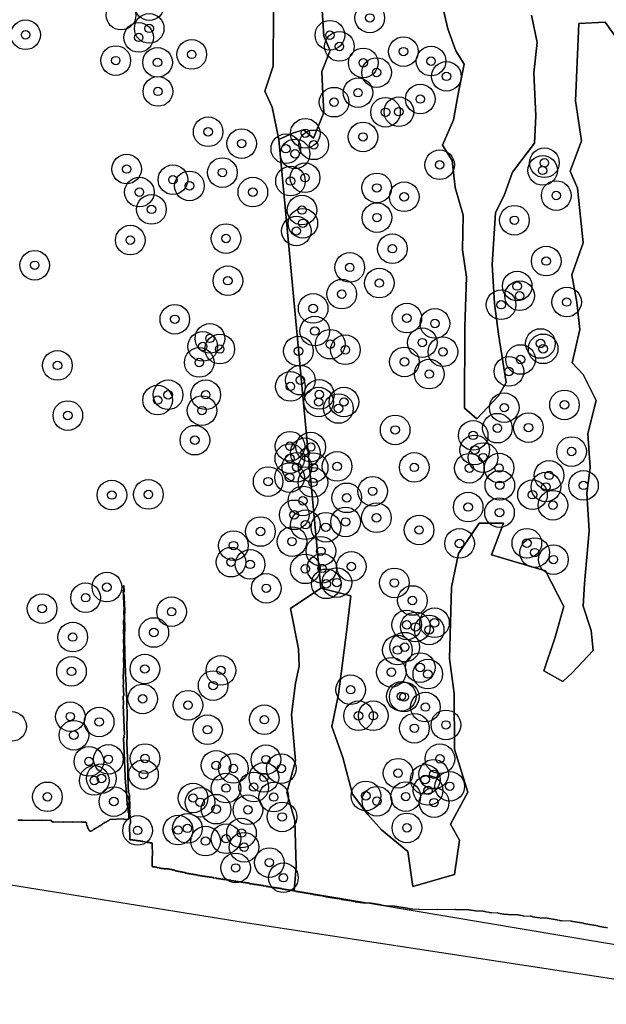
# Model space of a CAD drawing. Header units: inches. Extents: x 128668 to 131679, y 413272 to 413787.
# Tile 34 of 116: x 129606 to 129675, y 413347 to 413464. Entities that reach past the tile are written whole.
import ezdxf

# ---------------------------------------------------------------- set-up
doc = ezdxf.new("R2010")
doc.units = ezdxf.units.IN
doc.header["$MEASUREMENT"] = 0
doc.header["$PDMODE"] = 33
doc.header["$PDSIZE"] = -3
for name, color, linetype in [('Niet gedetecteerde gebieden (D-gebied) (ca. 44.659 m2)', 1, 'Continuous'), ('Onderzoeksgebied Capelsche UW (ca. 743.790 m2)', 5, 'Continuous'), ('Significante objecten binnen onderzoeksgebied', 3, 'Continuous'), ('Veiligheidsmarge objecten d.d. 230531', 6, 'Continuous'), ('Verstoorde gebieden (C-gebied) (ca. 90.096 m2)', 40, 'Continuous'), ('Vrijgegeven gebieden (A+B gebied) (ca. 609.035 m2)', 3, 'Continuous')]:
    doc.layers.add(name, color=color, linetype=linetype)

msp = doc.modelspace()

# ---------------------------------------------------------------- linework, layer by layer
at = {"layer": 'Niet gedetecteerde gebieden (D-gebied) (ca. 44.659 m2)'}
for points in [[(130159.46, 413292.02), (130115.75, 413295.56), (130065.81, 413300.19), (129880.6, 413320.69), (129784.03, 413333.92), (129632.56, 413357.07), (129323.52, 413406.68)], [(129605.42, 413369.22), (129605.97, 413369.24), (129606.02, 413369.2), (129607.12, 413369.24), (129607.17, 413369.19), (129608.22, 413369.23), (129608.27, 413369.19), (129609.32, 413369.23), (129609.38, 413369.18), (129609.43, 413369.18), (129609.43, 413369.08), (129609.48, 413369.03), (129609.63, 413369.04), (129609.68, 413368.99), (129610.78, 413369.04), (129610.83, 413368.99), (129611.88, 413369.03), (129611.94, 413368.98), (129612.98, 413369.02), (129613.04, 413368.98), (129613.49, 413368.99), (129613.49, 413368.94), (129613.54, 413368.9), (129613.55, 413368.7), (129613.6, 413368.65), (129613.6, 413368.55), (129613.66, 413368.5), (129613.66, 413368.4), (129613.71, 413368.35), (129613.72, 413368.25), (129613.77, 413368.2), (129613.77, 413368.15), (129613.82, 413368.11), (129613.82, 413368.06), (129613.88, 413368.01), (129613.93, 413367.91), (129614.08, 413367.92), (129614.13, 413367.97), (129614.18, 413367.97), (129614.23, 413368.02), (129614.27, 413368.02), (129614.37, 413368.13), (129614.42, 413368.13), (129614.47, 413368.18), (129614.52, 413368.18), (129614.57, 413368.24), (129614.62, 413368.24), (129614.66, 413368.29), (129614.71, 413368.29), (129614.76, 413368.34), (129614.81, 413368.35), (129614.86, 413368.4), (129614.91, 413368.4), (129614.96, 413368.45), (129615.01, 413368.5), (129615.06, 413368.51), (129615.1, 413368.56), (129615.15, 413368.56), (129615.2, 413368.61), (129615.25, 413368.61), (129615.3, 413368.66), (129615.35, 413368.72), (129615.4, 413368.72), (129615.45, 413368.77), (129615.5, 413368.77), (129615.54, 413368.82), (129615.59, 413368.88), (129615.64, 413368.88), (129615.69, 413368.93), (129615.74, 413368.93), (129615.79, 413368.98), (129615.84, 413368.99), (129615.89, 413369.04), (129615.94, 413369.04), (129615.98, 413369.09), (129616.03, 413369.09), (129616.08, 413369.15), (129616.13, 413369.15), (129616.18, 413369.2), (129616.23, 413369.25), (129616.28, 413369.25), (129616.33, 413369.31), (129617.92, 413369.37), (129617.98, 413369.32), (129618.48, 413369.34), (129618.52, 413369.39), (129618.52, 413369.44), (129618.57, 413369.5), (129618.55, 413370.09), (129618.49, 413370.14), (129618.47, 413370.84), (129618.41, 413370.89), (129618.41, 413370.94), (129618.36, 413370.99), (129618.29, 413372.64), (129618.24, 413372.68), (129618.21, 413373.48), (129618.16, 413373.53), (129617.94, 413378.93), (129617.99, 413378.98), (129617.98, 413379.28), (129618.03, 413379.33), (129617.89, 413382.78), (129617.94, 413382.83), (129617.9, 413383.88), (129617.95, 413383.93), (129617.9, 413385.18), (129617.94, 413385.23), (129617.9, 413386.43), (129617.94, 413386.48), (129617.91, 413387.23), (129617.96, 413387.28), (129617.92, 413388.38), (129617.97, 413388.44), (129617.92, 413389.48), (129617.97, 413389.54), (129617.93, 413390.59), (129617.98, 413390.64), (129617.93, 413391.74), (129617.98, 413391.79), (129617.94, 413392.84), (129617.99, 413392.89), (129617.95, 413393.99), (129617.99, 413394.04), (129617.9, 413396.39), (129617.95, 413396.44), (129617.93, 413396.89), (129617.98, 413396.94), (129617.99, 413396.19), (129617.94, 413396.14), (129617.95, 413395.84), (129618, 413395.79), (129618.01, 413395.14), (129618.06, 413395.1), (129618.09, 413393.65), (129618.04, 413393.6), (129618.08, 413391.5), (129618.03, 413391.44), (129618.08, 413388.25), (129618.14, 413388.2), (129618.17, 413386.15), (129618.22, 413386.1), (129618.27, 413383.85), (129618.32, 413383.8), (129618.37, 413380.95), (129618.32, 413380.9), (129618.36, 413378.8), (129618.31, 413378.75), (129618.34, 413377.05), (129618.39, 413377), (129618.46, 413372.9), (129618.52, 413372.85), (129618.52, 413372.5), (129618.57, 413372.45), (129618.58, 413372.3), (129618.63, 413372.25), (129618.66, 413370.6), (129618.61, 413370.55), (129618.61, 413370.5), (129618.66, 413370.45), (129618.67, 413369.85), (129618.72, 413369.81), (129618.74, 413368.81), (129618.69, 413368.75), (129618.69, 413368.6), (129618.64, 413368.55), (129618.67, 413367.05), (129618.62, 413367), (129618.72, 413366.91), (129619.02, 413366.91), (129619.07, 413366.86), (129619.32, 413366.87), (129619.38, 413366.82), (129619.58, 413366.82), (129619.63, 413366.77), (129619.88, 413366.78), (129619.93, 413366.73), (129620.18, 413366.73), (129620.23, 413366.68), (129620.43, 413366.69), (129620.48, 413366.64), (129620.73, 413366.64), (129620.78, 413366.59), (129620.98, 413366.6), (129621.03, 413366.55), (129621.28, 413366.55), (129621.33, 413366.5), (129621.36, 413365), (129621.31, 413364.95), (129621.33, 413363.75), (129621.38, 413363.7), (129621.68, 413363.71), (129621.73, 413363.66), (129621.88, 413363.66), (129621.93, 413363.61), (129622.13, 413363.62), (129622.19, 413363.57), (129622.34, 413363.57), (129622.39, 413363.52), (129622.64, 413363.53), (129622.69, 413363.48), (129623.24, 413363.49), (129623.29, 413363.44), (129623.44, 413363.44), (129623.49, 413363.39), (129623.64, 413363.39), (129623.69, 413363.35), (129623.84, 413363.35), (129623.89, 413363.3), (129623.99, 413363.3), (129624.04, 413363.25), (129624.19, 413363.25), (129624.24, 413363.21), (129624.39, 413363.21), (129624.44, 413363.16), (129624.59, 413363.16), (129624.64, 413363.11), (129624.79, 413363.12), (129624.84, 413363.07), (129624.99, 413363.07), (129625.05, 413363.02), (129625.2, 413363.02), (129625.25, 413362.97), (129625.4, 413362.98), (129625.45, 413362.93), (129625.65, 413362.93), (129625.7, 413362.88), (129625.9, 413362.89), (129625.95, 413362.84), (129626.15, 413362.84), (129626.2, 413362.79), (129626.4, 413362.79), (129626.45, 413362.75), (129626.65, 413362.75), (129626.7, 413362.7), (129626.95, 413362.7), (129627, 413362.66), (129627.2, 413362.66), (129627.25, 413362.61), (129627.5, 413362.61), (129627.55, 413362.57), (129627.75, 413362.57), (129627.8, 413362.52), (129628, 413362.52), (129628.06, 413362.47), (129628.31, 413362.48), (129628.36, 413362.43), (129628.56, 413362.43), (129628.61, 413362.38), (129628.86, 413362.39), (129628.91, 413362.34), (129629.16, 413362.34), (129629.21, 413362.3), (129629.41, 413362.3), (129629.46, 413362.25), (129629.71, 413362.25), (129629.76, 413362.21), (129630.01, 413362.21), (129630.06, 413362.16), (129630.31, 413362.17), (129630.36, 413362.12), (129630.61, 413362.12), (129630.66, 413362.07), (129630.91, 413362.08), (129630.96, 413362.03), (129631.21, 413362.03), (129631.26, 413361.98), (129631.46, 413361.99), (129631.52, 413361.94), (129631.77, 413361.94), (129631.82, 413361.89), (129632.02, 413361.9), (129632.07, 413361.85), (129632.32, 413361.85), (129632.37, 413361.8), (129632.57, 413361.81), (129632.62, 413361.76), (129632.82, 413361.76), (129632.87, 413361.71), (129633.12, 413361.72), (129633.17, 413361.67), (129633.37, 413361.67), (129633.42, 413361.62), (129633.67, 413361.63), (129633.72, 413361.58), (129633.92, 413361.58), (129633.97, 413361.53), (129634.17, 413361.54), (129634.22, 413361.49), (129634.47, 413361.49), (129634.52, 413361.44), (129634.73, 413361.45), (129634.78, 413361.4), (129635.03, 413361.4), (129635.08, 413361.35), (129635.28, 413361.36), (129635.33, 413361.31), (129635.53, 413361.31), (129635.58, 413361.26), (129635.83, 413361.27), (129635.88, 413361.22), (129636.08, 413361.22), (129636.13, 413361.17), (129636.38, 413361.18), (129636.43, 413361.13), (129636.63, 413361.13), (129636.68, 413361.08), (129636.93, 413361.09), (129636.98, 413361.04), (129637.18, 413361.04), (129637.23, 413360.99), (129637.43, 413361), (129637.48, 413360.95), (129637.73, 413360.95), (129637.79, 413360.9), (129637.99, 413360.91), (129638.04, 413360.86), (129638.24, 413360.86), (129638.29, 413360.81), (129638.49, 413360.81), (129638.54, 413360.77), (129638.74, 413360.77), (129638.79, 413360.72), (129638.99, 413360.72), (129639.04, 413360.67), (129639.24, 413360.68), (129639.29, 413360.63), (129639.49, 413360.63), (129639.54, 413360.58), (129639.74, 413360.59), (129639.79, 413360.54), (129639.99, 413360.54), (129640.04, 413360.49), (129640.24, 413360.5), (129640.29, 413360.45), (129640.49, 413360.45), (129640.54, 413360.4), (129640.79, 413360.41), (129640.85, 413360.36), (129641.05, 413360.36), (129641.1, 413360.31), (129641.35, 413360.32), (129641.4, 413360.27), (129641.55, 413360.27), (129641.6, 413360.22), (129641.8, 413360.23), (129641.85, 413360.18), (129642.05, 413360.18), (129642.1, 413360.13), (129642.3, 413360.13), (129642.35, 413360.09), (129642.55, 413360.09), (129642.6, 413360.04), (129642.85, 413360.04), (129642.9, 413360), (129643.1, 413360), (129643.15, 413359.95), (129643.4, 413359.95), (129643.45, 413359.91), (129643.65, 413359.91), (129643.7, 413359.86), (129643.9, 413359.86), (129643.96, 413359.81), (129644.21, 413359.82), (129644.26, 413359.77), (129644.46, 413359.77), (129644.51, 413359.72), (129644.76, 413359.73), (129644.81, 413359.68), (129645.01, 413359.68), (129645.06, 413359.63), (129645.26, 413359.64), (129645.31, 413359.59), (129645.56, 413359.59), (129645.61, 413359.54), (129645.86, 413359.55), (129645.91, 413359.5), (129646.16, 413359.5), (129646.21, 413359.46), (129647.16, 413359.47), (129647.21, 413359.42), (129647.41, 413359.43), (129647.46, 413359.38), (129647.61, 413359.38), (129647.66, 413359.33), (129647.86, 413359.34), (129647.92, 413359.29), (129648.12, 413359.29), (129648.17, 413359.24), (129648.37, 413359.24), (129648.42, 413359.2), (129648.62, 413359.2), (129648.67, 413359.15), (129648.92, 413359.15), (129648.97, 413359.11), (129649.92, 413359.12), (129649.97, 413359.07), (129650.17, 413359.08), (129650.22, 413359.03), (129650.42, 413359.03), (129650.47, 413358.98), (129650.67, 413358.99), (129650.72, 413358.94), (129650.92, 413358.94), (129650.97, 413358.89), (129651.17, 413358.9), (129651.22, 413358.85), (129651.47, 413358.85), (129651.52, 413358.8), (129651.72, 413358.81), (129651.78, 413358.76), (129652.08, 413358.76), (129652.13, 413358.71), (129652.83, 413358.73), (129652.88, 413358.68), (129654.98, 413358.72), (129655.03, 413358.67), (129657.13, 413358.7), (129657.18, 413358.66), (129658.68, 413358.68), (129658.73, 413358.63), (129658.93, 413358.64), (129658.98, 413358.59), (129659.23, 413358.59), (129659.28, 413358.54), (129659.48, 413358.55), (129659.53, 413358.5), (129660.38, 413358.51), (129660.43, 413358.46), (129660.58, 413358.47), (129660.63, 413358.42), (129660.83, 413358.42), (129660.88, 413358.37), (129661.08, 413358.38), (129661.13, 413358.33), (129661.38, 413358.33), (129661.44, 413358.28), (129662.14, 413358.3), (129662.19, 413358.25), (129662.34, 413358.25), (129662.39, 413358.2), (129662.59, 413358.2), (129662.64, 413358.15), (129662.84, 413358.16), (129662.89, 413358.11), (129663.34, 413358.12), (129663.39, 413358.07), (129664.44, 413358.09), (129664.49, 413358.04), (129664.69, 413358.04), (129664.74, 413357.99), (129664.94, 413358), (129664.99, 413357.95), (129665.19, 413357.95), (129665.24, 413357.9), (129665.99, 413357.92), (129666.04, 413357.87), (129666.24, 413357.87), (129666.29, 413357.82), (129666.49, 413357.82), (129666.54, 413357.78), (129666.79, 413357.78), (129666.85, 413357.73), (129667.1, 413357.74), (129667.15, 413357.69), (129667.95, 413357.7), (129668, 413357.65), (129668.15, 413357.66), (129668.2, 413357.61), (129668.4, 413357.61), (129668.45, 413357.56), (129668.6, 413357.56), (129668.65, 413357.51), (129668.85, 413357.52), (129668.9, 413357.47), (129669.15, 413357.47), (129669.2, 413357.42), (129669.4, 413357.43), (129669.45, 413357.38), (129669.7, 413357.38), (129669.75, 413357.33), (129670.75, 413357.35), (129670.8, 413357.3), (129671, 413357.31), (129671.05, 413357.26), (129671.25, 413357.26), (129671.31, 413357.21), (129671.51, 413357.22), (129671.56, 413357.17), (129671.76, 413357.17), (129671.81, 413357.12), (129672.01, 413357.13), (129672.06, 413357.08), (129672.26, 413357.08), (129672.31, 413357.03), (129672.51, 413357.03), (129672.56, 413356.99), (129672.76, 413356.99), (129672.81, 413356.94), (129672.96, 413356.94), (129673.01, 413356.89), (129673.21, 413356.9), (129673.26, 413356.85), (129673.46, 413356.85), (129673.51, 413356.8), (129673.71, 413356.81), (129673.76, 413356.76), (129673.96, 413356.76), (129674.02, 413356.71), (129674.16, 413356.71), (129674.22, 413356.67), (129674.42, 413356.67), (129674.47, 413356.62), (129674.62, 413356.62), (129674.67, 413356.57), (129674.87, 413356.58), (129674.92, 413356.53), (129675.12, 413356.53)]]:
    msp.add_lwpolyline(points, dxfattribs=at)
at = {"layer": 'Onderzoeksgebied Capelsche UW (ca. 743.790 m2)'}
msp.add_lwpolyline([(130203.79, 413288.44), (130115.75, 413295.56), (130065.81, 413300.19), (129880.6, 413320.69), (129784.03, 413333.92), (129632.56, 413357.07), (129323.52, 413406.68)], dxfattribs=at)
at = {"layer": 'Significante objecten binnen onderzoeksgebied'}
for p in [(129647.03, 413463.99), (129620.96, 413462.75), (129606.36, 413462), (129619.72, 413461.69), (129642.32, 413461.95), (129643.44, 413460.62), (129617.01, 413458.95), (129625.99, 413459.68), (129651.01, 413460.01), (129621.95, 413458.74), (129646.26, 413458.68), (129654.27, 413458.89), (129647.84, 413457.54), (129656.09, 413457.09), (129622, 413455.31), (129645.64, 413455.16), (129653, 413454.41), (129642.81, 413454.04), (129648.89, 413452.85), (129650.47, 413452.91), (129627.93, 413450.54), (129639.41, 413450.36), (129646.23, 413449.93), (129631.89, 413449.14), (129637.11, 413448.54), (129640.41, 413449), (129638.2, 413447.93), (129618.3, 413446.14), (129655.29, 413446.64), (129667.67, 413446.88), (129629.61, 413445.72), (129639.38, 413445.11), (129667.46, 413445.98), (129623.77, 413444.88), (129625.72, 413444.15), (129637.66, 413444.72), (129647.86, 413443.91), (129619.8, 413443.41), (129633.21, 413443.41), (129651.1, 413442.86), (129669.07, 413443.01), (129621.23, 413441.37), (129639.02, 413441.29), (129647.88, 413440.4), (129639.12, 413439.73), (129664.12, 413440.09), (129638.35, 413438.82), (129618.73, 413437.74), (129630.04, 413437.93), (129649.7, 413436.73), (129607.43, 413434.77), (129644.66, 413434.52), (129667.88, 413435.27), (129630.26, 413432.95), (129648.16, 413432.67), (129664.45, 413432.32), (129643.72, 413431.36), (129664.74, 413431.17), (129662.55, 413430.11), (129670.3, 413430.43), (129640.34, 413429.67), (129623.99, 413428.39), (129651.41, 413428.53), (129654.73, 413427.9), (129640.53, 413427), (129627.29, 413425.18), (129628.14, 413426.13), (129642.36, 413425.45), (129653.24, 413425.63), (129667.2, 413425.53), (129629.3, 413424.87), (129638.6, 413424.63), (129644.15, 413424.79), (129655.68, 413424.55), (129667.52, 413424.9), (129610.12, 413422.94), (129626.88, 413423.29), (129651.13, 413423.36), (129664.85, 413423.64), (129654.06, 413421.92), (129663.48, 413422.23), (129638.83, 413421.2), (129623.2, 413419.47), (129627.64, 413419.48), (129637.65, 413420.46), (129641.06, 413419.51), (129621.96, 413418.85), (129640.99, 413418.62), (129643.98, 413418.62), (129670.04, 413418.28), (129627.2, 413417.6), (129643.33, 413417.85), (129662.92, 413417.95), (129611.35, 413417.02), (129650.03, 413415.32), (129662.11, 413415.53), (129665.78, 413415.59), (129626.36, 413414.11), (129659.25, 413414.68), (129637.6, 413413.4), (129639.4, 413412.63), (129640.05, 413413.3), (129659.44, 413412.96), (129670.88, 413412.77), (129637.58, 413411.94), (129660.42, 413412.05), (129638.41, 413410.91), (129640.34, 413410.87), (129643.17, 413411.01), (129652.29, 413410.9), (129658.8, 413410.79), (129662.31, 413410.82), (129635.02, 413409.22), (129637.55, 413409.69), (129640.31, 413409.12), (129668.22, 413409.95), (129647.37, 413408.07), (129662.4, 413408.78), (129667.84, 413408.58), (129672.29, 413408.77), (129616.55, 413407.63), (129620.87, 413407.7), (129639.13, 413406.94), (129644.31, 413407.3), (129666.26, 413407.67), (129658.66, 413406.21), (129662.36, 413405.55), (129668.68, 413406.43), (129638.1, 413405.29), (129644.17, 413404.45), (129647.82, 413404.94), (129634.11, 413403.32), (129639.43, 413404.12), (129641.84, 413403.82), (129652.85, 413403.5), (129637.84, 413402.13), (129665.59, 413401.94), (129630.92, 413401.66), (129641.25, 413400.99), (129657.64, 413401.91), (129666.52, 413400.83), (129630.63, 413399.7), (129668.73, 413400), (129632.89, 413399.44), (129639.41, 413398.91), (129641.38, 413398.97), (129644.85, 413399.19), (129643.14, 413397.28), (129615.96, 413396.75), (129634.8, 413396.61), (129641.89, 413397.14), (129649.94, 413397.25), (129613.45, 413395.5), (129652.07, 413395.17), (129608.31, 413394.21), (129623.61, 413393.85), (129651.4, 413392.29), (129652.43, 413392.05), (129654.05, 413391.69), (129654.68, 413392.54), (129611.93, 413390.85), (129621.51, 413391.39), (129650.3, 413389.32), (129651.16, 413389.66), (129611.78, 413386.8), (129620.45, 413387.08), (129629.44, 413386.91), (129652.99, 413387.25), (129649.58, 413386.7), (129653.89, 413386.48), (129628.52, 413385.12), (129644.77, 413384.63), (129620.19, 413383.55), (129650.76, 413383.85), (129651.1, 413383.78), (129625.55, 413382.8), (129653.6, 413382.58), (129611.64, 413381.45), (129634.57, 413381.09), (129645.7, 413381.55), (129647.44, 413381.56), (129615.05, 413380.82), (129627.86, 413379.91), (129652.3, 413380.08), (129656.03, 413380.47), (129612.06, 413379.26), (129616.14, 413376.41), (129620.47, 413376.5), (129634.76, 413376.37), (129655.32, 413376.47), (129613.84, 413376.16), (129628.87, 413375.69), (129630.91, 413375.33), (129636.57, 413375.31), (129615.32, 413374.14), (129620.29, 413374.6), (129634.52, 413374.27), (129650.37, 413374.77), (129653.58, 413374.03), (129654.58, 413374.64), (129614.47, 413373.91), (129630.04, 413373.01), (129633.32, 413373.13), (129656.48, 413373.22), (129608.93, 413371.98), (129626.15, 413371.84), (129635.68, 413371.95), (129646.57, 413372.09), (129651.28, 413372), (129653.92, 413372.74), (129616.79, 413371.42), (129626.98, 413371.33), (129628.87, 413370.52), (129647.88, 413371.46), (129654.63, 413371.3), (129632.63, 413370.45), (129636.67, 413369.6), (129625.48, 413368.25), (129651.42, 413368.31), (129619.59, 413368.01), (129624.37, 413368.05), (129630.04, 413367.03), (129631.87, 413367.7), (129627.62, 413366.75), (129632.17, 413366.03), (129631.18, 413363.58), (129635.16, 413364.21), (129636.82, 413362.42)]:
    msp.add_point(p, dxfattribs=at)
at = {"layer": 'Veiligheidsmarge objecten d.d. 230531', "color": 6, "linetype": 'Continuous', "lineweight": 25}
for centre in [(129620.98, 413465.44), (129617.64, 413464.33), (129647.03, 413463.99), (129620.96, 413462.75), (129606.36, 413462), (129619.72, 413461.69), (129642.32, 413461.95), (129643.44, 413460.62), (129651.01, 413460.01), (129617.01, 413458.95), (129625.99, 413459.68), (129654.27, 413458.89), (129621.95, 413458.74), (129646.26, 413458.68), (129647.84, 413457.54), (129656.09, 413457.09), (129622, 413455.31), (129645.64, 413455.16), (129653, 413454.41), (129642.81, 413454.04), (129648.89, 413452.85), (129650.47, 413452.91), (129627.93, 413450.54), (129639.41, 413450.36), (129646.23, 413449.93), (129631.89, 413449.14), (129637.11, 413448.54), (129640.41, 413449), (129638.2, 413447.93), (129618.3, 413446.14), (129655.29, 413446.64), (129667.67, 413446.88), (129623.77, 413444.88), (129629.61, 413445.72), (129639.38, 413445.11), (129667.46, 413445.98), (129625.72, 413444.15), (129637.66, 413444.72), (129647.86, 413443.91), (129619.8, 413443.41), (129633.21, 413443.41), (129651.1, 413442.86), (129669.07, 413443.01), (129621.23, 413441.37), (129639.02, 413441.29), (129647.88, 413440.4), (129639.12, 413439.73), (129664.12, 413440.09), (129630.04, 413437.93), (129638.35, 413438.82), (129618.73, 413437.74), (129649.7, 413436.73), (129607.43, 413434.77), (129644.66, 413434.52), (129667.88, 413435.27), (129630.26, 413432.95), (129648.16, 413432.67), (129664.45, 413432.32), (129643.72, 413431.36), (129664.74, 413431.17), (129662.55, 413430.11), (129670.3, 413430.43), (129640.34, 413429.67), (129623.99, 413428.39), (129651.41, 413428.53), (129654.73, 413427.9), (129640.53, 413427), (129627.29, 413425.18), (129628.14, 413426.13), (129642.36, 413425.45), (129653.24, 413425.63), (129667.2, 413425.53), (129629.3, 413424.87), (129638.6, 413424.63), (129644.15, 413424.79), (129655.68, 413424.55), (129667.52, 413424.9), (129610.12, 413422.94), (129626.88, 413423.29), (129651.13, 413423.36), (129664.85, 413423.64), (129654.06, 413421.92), (129663.48, 413422.23), (129637.65, 413420.46), (129638.83, 413421.2), (129623.2, 413419.47), (129627.64, 413419.48), (129641.06, 413419.51), (129621.96, 413418.85), (129640.99, 413418.62), (129643.98, 413418.62), (129670.04, 413418.28), (129611.35, 413417.02), (129627.2, 413417.6), (129643.33, 413417.85), (129662.92, 413417.95), (129650.03, 413415.32), (129659.25, 413414.68), (129662.11, 413415.53), (129665.78, 413415.59), (129626.36, 413414.11), (129637.6, 413413.4), (129639.4, 413412.63), (129640.05, 413413.3), (129659.44, 413412.96), (129670.88, 413412.77), (129637.58, 413411.94), (129660.42, 413412.05), (129638.41, 413410.91), (129640.34, 413410.87), (129643.17, 413411.01), (129652.29, 413410.9), (129658.8, 413410.79), (129662.31, 413410.82), (129635.02, 413409.22), (129637.55, 413409.69), (129640.31, 413409.12), (129668.22, 413409.95), (129620.87, 413407.7), (129647.37, 413408.07), (129662.4, 413408.78), (129666.26, 413407.67), (129667.84, 413408.58), (129672.29, 413408.77), (129616.55, 413407.63), (129639.13, 413406.94), (129644.31, 413407.3), (129658.66, 413406.21), (129662.36, 413405.55), (129668.68, 413406.43), (129638.1, 413405.29), (129644.17, 413404.45), (129647.82, 413404.94), (129634.11, 413403.32), (129639.43, 413404.12), (129641.84, 413403.82), (129652.85, 413403.5), (129637.84, 413402.13), (129657.64, 413401.91), (129665.59, 413401.94), (129630.92, 413401.66), (129641.25, 413400.99), (129666.52, 413400.83), (129630.63, 413399.7), (129668.73, 413400), (129632.89, 413399.44), (129639.41, 413398.91), (129641.38, 413398.97), (129644.85, 413399.19), (129643.14, 413397.28), (129649.94, 413397.25), (129615.96, 413396.75), (129634.8, 413396.61), (129641.89, 413397.14), (129613.45, 413395.5), (129652.07, 413395.17), (129608.31, 413394.21), (129623.61, 413393.85), (129654.68, 413392.54), (129621.51, 413391.39), (129651.4, 413392.29), (129652.43, 413392.05), (129654.05, 413391.69), (129611.93, 413390.85), (129650.3, 413389.32), (129651.16, 413389.66), (129611.78, 413386.8), (129620.45, 413387.08), (129629.44, 413386.91), (129652.99, 413387.25), (129649.58, 413386.7), (129653.89, 413386.48), (129628.52, 413385.12), (129644.77, 413384.63), (129620.19, 413383.55), (129650.76, 413383.85), (129651.1, 413383.78), (129625.55, 413382.8), (129653.6, 413382.58), (129611.64, 413381.45), (129634.57, 413381.09), (129645.7, 413381.55), (129647.44, 413381.56), (129604.71, 413380.29), (129615.05, 413380.82), (129627.86, 413379.91), (129652.3, 413380.08), (129656.03, 413380.47), (129612.06, 413379.26), (129616.14, 413376.41), (129620.47, 413376.5), (129634.76, 413376.37), (129655.32, 413376.47), (129613.84, 413376.16), (129628.87, 413375.69), (129630.91, 413375.33), (129636.57, 413375.31), (129615.32, 413374.14), (129620.29, 413374.6), (129634.52, 413374.27), (129650.37, 413374.77), (129653.58, 413374.03), (129654.58, 413374.64), (129614.47, 413373.91), (129630.04, 413373.01), (129633.32, 413373.13), (129656.48, 413373.22), (129608.93, 413371.98), (129626.15, 413371.84), (129635.68, 413371.95), (129646.57, 413372.09), (129651.28, 413372), (129653.92, 413372.74), (129616.79, 413371.42), (129626.98, 413371.33), (129628.87, 413370.52), (129632.63, 413370.45), (129647.88, 413371.46), (129654.63, 413371.3), (129636.67, 413369.6), (129625.48, 413368.25), (129651.42, 413368.31), (129619.59, 413368.01), (129624.37, 413368.05), (129630.04, 413367.03), (129631.87, 413367.7), (129627.62, 413366.75), (129632.17, 413366.03), (129631.18, 413363.58), (129635.16, 413364.21), (129636.82, 413362.42)]:
    msp.add_circle(centre, 1.75, dxfattribs=at)
at = {"layer": 'Verstoorde gebieden (C-gebied) (ca. 90.096 m2)'}
msp.add_lwpolyline([(129639.1, 413471.87), (129641.16, 413468.56), (129641.62, 413461.82), (129642.35, 413460.16), (129641.37, 413457.67), (129641.48, 413455.04), (129641.59, 413452.81), (129640.36, 413449.78), (129639.21, 413450.76), (129638.02, 413450.43), (129636.29, 413449.64), (129635.5, 413453.46), (129634.63, 413455.33), (129635.61, 413458.29), (129635.64, 413464.84), (129635.79, 413469.35), (129636.33, 413472.81)], close=True, dxfattribs=at)
for points in [[(129666.15, 413464.32), (129666.8, 413461.07), (129666.43, 413457.51), (129666.64, 413452.43), (129666.48, 413449.18), (129663.88, 413445.78), (129662.97, 413443.13), (129661.88, 413440.97), (129661.51, 413434.86), (129661.78, 413430.27), (129662.26, 413426.64), (129663.13, 413420.91), (129662.26, 413419.35), (129659.67, 413416.64), (129658.21, 413417.89), (129658.28, 413427.5), (129658.46, 413433.37), (129657.99, 413436.58), (129658.07, 413440.69), (129657.13, 413443.94), (129656.75, 413447.13), (129655.64, 413448.97), (129656.91, 413451.94), (129657.53, 413455.24), (129658.18, 413458.53), (129657.21, 413460.1), (129656.24, 413462.7), (129655.32, 413466.8)], [(129687.99, 413352.5), (129638.1, 413360.88), (129638.32, 413363.74), (129638.16, 413369.2), (129637.24, 413372.5), (129638.26, 413376.23), (129637.78, 413381.69), (129638.26, 413385.42), (129638.7, 413387.42), (129638.59, 413389.47), (129637.67, 413394.23), (129641.24, 413396.61), (129644.8, 413395.74), (129644.32, 413391.74), (129643.35, 413384.12), (129642.53, 413380.28), (129643.83, 413376.61), (129644.97, 413372.28), (129646.8, 413369.9), (129648.43, 413368.07), (129651.53, 413365.53), (129652.13, 413361.39), (129657.05, 413362.8), (129657.64, 413366.85), (129656.56, 413368.74), (129658.61, 413372.53), (129657.05, 413377.61), (129656.99, 413384.2), (129656.45, 413388.31), (129656.67, 413396.74), (129657.53, 413400.74), (129659.97, 413404.31), (129662.83, 413404.31), (129661.43, 413400.58), (129667.8, 413398.69), (129669.97, 413394.47), (129668.88, 413390.74), (129667.59, 413386.85), (129669.86, 413385.61), (129670.94, 413386.63), (129673.42, 413389.28), (129673.21, 413391.61), (129672.24, 413394.52), (129672.4, 413397.17), (129672.94, 413403.39), (129672.69, 413407.85), (129673.07, 413410.85), (129672.8, 413414.9), (129673.78, 413418.79), (129672.24, 413421.87), (129670.94, 413423.23), (129671.86, 413427.2), (129671.51, 413430.41), (129670.91, 413433.66), (129672.26, 413437.44), (129671.56, 413443.87), (129670.7, 413445.87), (129672.05, 413449.49), (129671.34, 413454.2), (129671.72, 413463.33), (129674.86, 413463.49), (129677.02, 413460.47)]]:
    msp.add_lwpolyline(points, dxfattribs=at)
at = {"layer": 'Vrijgegeven gebieden (A+B gebied) (ca. 609.035 m2)'}
for points in [[(129677.02, 413460.47), (129674.86, 413463.49), (129671.72, 413463.33), (129671.34, 413454.2), (129672.05, 413449.49), (129670.7, 413445.87), (129671.56, 413443.87), (129672.26, 413437.44), (129670.91, 413433.66), (129671.51, 413430.41), (129671.86, 413427.2), (129670.94, 413423.23), (129672.24, 413421.87), (129673.78, 413418.79), (129672.8, 413414.9), (129673.07, 413410.85), (129672.69, 413407.85), (129672.94, 413403.39), (129672.4, 413397.17), (129672.24, 413394.52), (129673.21, 413391.61), (129673.42, 413389.28), (129670.94, 413386.63), (129669.86, 413385.61), (129667.59, 413386.85), (129668.88, 413390.74), (129669.97, 413394.47), (129667.8, 413398.69), (129661.43, 413400.58), (129662.83, 413404.31), (129659.97, 413404.31), (129657.53, 413400.74), (129656.67, 413396.74), (129656.45, 413388.31), (129656.99, 413384.2), (129657.05, 413377.61), (129658.61, 413372.53), (129656.56, 413368.74), (129657.64, 413366.85), (129657.05, 413362.8), (129652.13, 413361.39), (129651.53, 413365.53), (129648.43, 413368.07), (129646.8, 413369.9), (129644.97, 413372.28), (129643.83, 413376.61), (129642.53, 413380.28), (129643.35, 413384.12), (129644.32, 413391.74), (129644.8, 413395.74), (129641.24, 413396.61), (129636.29, 413449.64), (129638.02, 413450.43), (129639.21, 413450.76), (129640.36, 413449.78), (129641.59, 413452.81), (129641.48, 413455.04), (129641.37, 413457.67), (129642.35, 413460.16), (129641.62, 413461.82), (129641.16, 413468.56)], [(129655.32, 413466.8), (129656.24, 413462.7), (129657.21, 413460.1), (129658.18, 413458.53), (129657.53, 413455.24), (129656.91, 413451.94), (129655.64, 413448.97), (129656.75, 413447.13), (129657.13, 413443.94), (129658.07, 413440.69), (129657.99, 413436.58), (129658.46, 413433.37), (129658.28, 413427.5), (129658.21, 413417.89), (129659.67, 413416.64), (129662.26, 413419.35), (129663.13, 413420.91), (129662.26, 413426.64), (129661.78, 413430.27), (129661.51, 413434.86), (129661.88, 413440.97), (129662.97, 413443.13), (129663.88, 413445.78), (129666.48, 413449.18), (129666.64, 413452.43), (129666.43, 413457.51), (129666.8, 413461.07), (129666.15, 413464.32)], [(129635.64, 413464.84), (129635.61, 413458.29), (129634.63, 413455.33), (129635.5, 413453.46), (129636.29, 413449.64), (129641.24, 413396.61), (129637.67, 413394.23), (129638.59, 413389.47), (129638.7, 413387.42), (129638.26, 413385.42), (129637.78, 413381.69), (129638.26, 413376.23), (129637.24, 413372.5), (129638.16, 413369.2), (129638.32, 413363.74), (129638.1, 413360.88), (129638.21, 413360.86), (129638.04, 413360.86), (129637.99, 413360.91), (129637.79, 413360.9), (129637.73, 413360.95), (129637.48, 413360.95), (129637.43, 413361), (129637.23, 413360.99), (129637.18, 413361.04), (129636.98, 413361.04), (129636.93, 413361.09), (129636.68, 413361.08), (129636.63, 413361.13), (129636.43, 413361.13), (129636.38, 413361.18), (129636.13, 413361.17), (129636.08, 413361.22), (129635.88, 413361.22), (129635.83, 413361.27), (129635.58, 413361.26), (129635.53, 413361.31), (129635.33, 413361.31), (129635.28, 413361.36), (129635.08, 413361.35), (129635.03, 413361.4), (129634.78, 413361.4), (129634.73, 413361.45), (129634.52, 413361.44), (129634.47, 413361.49), (129634.22, 413361.49), (129634.17, 413361.54), (129633.97, 413361.53), (129633.92, 413361.58), (129633.72, 413361.58), (129633.67, 413361.63), (129633.42, 413361.62), (129633.37, 413361.67), (129633.17, 413361.67), (129633.12, 413361.72), (129632.87, 413361.71), (129632.82, 413361.76), (129632.62, 413361.76), (129632.57, 413361.81), (129632.37, 413361.8), (129632.32, 413361.85), (129632.07, 413361.85), (129632.02, 413361.9), (129631.82, 413361.89), (129631.77, 413361.94), (129631.52, 413361.94), (129631.46, 413361.99), (129631.26, 413361.98), (129631.21, 413362.03), (129630.96, 413362.03), (129630.91, 413362.08), (129630.66, 413362.07), (129630.61, 413362.12), (129630.36, 413362.12), (129630.31, 413362.17), (129630.06, 413362.16), (129630.01, 413362.21), (129629.76, 413362.21), (129629.71, 413362.25), (129629.46, 413362.25), (129629.41, 413362.3), (129629.21, 413362.3), (129629.16, 413362.34), (129628.91, 413362.34), (129628.86, 413362.39), (129628.61, 413362.38), (129628.56, 413362.43), (129628.36, 413362.43), (129628.31, 413362.48), (129628.06, 413362.47), (129628, 413362.52), (129627.8, 413362.52), (129627.75, 413362.57), (129627.55, 413362.57), (129627.5, 413362.61), (129627.25, 413362.61), (129627.2, 413362.66), (129627, 413362.66), (129626.95, 413362.7), (129626.7, 413362.7), (129626.65, 413362.75), (129626.45, 413362.75), (129626.4, 413362.79), (129626.2, 413362.79), (129626.15, 413362.84), (129625.95, 413362.84), (129625.9, 413362.89), (129625.7, 413362.88), (129625.65, 413362.93), (129625.45, 413362.93), (129625.4, 413362.98), (129625.25, 413362.97), (129625.2, 413363.02), (129625.05, 413363.02), (129624.99, 413363.07), (129624.84, 413363.07), (129624.79, 413363.12), (129624.64, 413363.11), (129624.59, 413363.16), (129624.44, 413363.16), (129624.39, 413363.21), (129624.24, 413363.21), (129624.19, 413363.25), (129624.04, 413363.25), (129623.99, 413363.3), (129623.89, 413363.3), (129623.84, 413363.35), (129623.69, 413363.35), (129623.64, 413363.39), (129623.49, 413363.39), (129623.44, 413363.44), (129623.29, 413363.44), (129623.24, 413363.49), (129622.69, 413363.48), (129622.64, 413363.53), (129622.39, 413363.52), (129622.34, 413363.57), (129622.19, 413363.57), (129622.13, 413363.62), (129621.93, 413363.61), (129621.88, 413363.66), (129621.73, 413363.66), (129621.68, 413363.71), (129621.38, 413363.7), (129621.33, 413363.75), (129621.31, 413364.95), (129621.36, 413365), (129621.33, 413366.5), (129621.28, 413366.55), (129621.03, 413366.55), (129620.98, 413366.6), (129620.78, 413366.59), (129620.73, 413366.64), (129620.48, 413366.64), (129620.43, 413366.69), (129620.23, 413366.68), (129620.18, 413366.73), (129619.93, 413366.73), (129619.88, 413366.78), (129619.63, 413366.77), (129619.58, 413366.82), (129619.38, 413366.82), (129619.32, 413366.87), (129619.07, 413366.86), (129619.02, 413366.91), (129618.72, 413366.91), (129618.62, 413367), (129618.67, 413367.05), (129618.64, 413368.55), (129618.69, 413368.6), (129618.69, 413368.75), (129618.74, 413368.81), (129618.72, 413369.81), (129618.67, 413369.85), (129618.66, 413370.45), (129618.61, 413370.5), (129618.61, 413370.55), (129618.66, 413370.6), (129618.63, 413372.25), (129618.58, 413372.3), (129618.57, 413372.45), (129618.52, 413372.5), (129618.52, 413372.85), (129618.46, 413372.9), (129618.39, 413377), (129618.34, 413377.05), (129618.31, 413378.75), (129618.36, 413378.8), (129618.32, 413380.9), (129618.37, 413380.95), (129618.32, 413383.8), (129618.27, 413383.85), (129618.22, 413386.1), (129618.17, 413386.15), (129618.14, 413388.2), (129618.08, 413388.25), (129618.03, 413391.44), (129618.08, 413391.5), (129618.04, 413393.6), (129618.09, 413393.65), (129618.06, 413395.1), (129618.01, 413395.14), (129618, 413395.79), (129617.95, 413395.84), (129617.94, 413396.14), (129617.99, 413396.19), (129617.98, 413396.94), (129617.93, 413396.89), (129617.95, 413396.44), (129617.9, 413396.39), (129617.99, 413394.04), (129617.95, 413393.99), (129617.99, 413392.89), (129617.94, 413392.84), (129617.98, 413391.79), (129617.93, 413391.74), (129617.98, 413390.64), (129617.93, 413390.59), (129617.97, 413389.54), (129617.92, 413389.48), (129617.97, 413388.44), (129617.92, 413388.38), (129617.96, 413387.28), (129617.91, 413387.23), (129617.94, 413386.48), (129617.9, 413386.43), (129617.94, 413385.23), (129617.9, 413385.18), (129617.95, 413383.93), (129617.9, 413383.88), (129617.94, 413382.83), (129617.89, 413382.78), (129618.03, 413379.33), (129617.98, 413379.28), (129617.99, 413378.98), (129617.94, 413378.93), (129618.16, 413373.53), (129618.21, 413373.48), (129618.24, 413372.68), (129618.29, 413372.64), (129618.36, 413370.99), (129618.41, 413370.94), (129618.41, 413370.89), (129618.47, 413370.84), (129618.49, 413370.14), (129618.55, 413370.09), (129618.57, 413369.5), (129618.52, 413369.44), (129618.52, 413369.39), (129618.48, 413369.34), (129617.98, 413369.32), (129617.92, 413369.37), (129616.33, 413369.31), (129616.28, 413369.25), (129616.23, 413369.25), (129616.18, 413369.2), (129616.13, 413369.15), (129616.08, 413369.15), (129616.03, 413369.09), (129615.98, 413369.09), (129615.94, 413369.04), (129615.89, 413369.04), (129615.84, 413368.99), (129615.79, 413368.98), (129615.74, 413368.93), (129615.69, 413368.93), (129615.64, 413368.88), (129615.59, 413368.88), (129615.54, 413368.82), (129615.5, 413368.77), (129615.45, 413368.77), (129615.4, 413368.72), (129615.35, 413368.72), (129615.3, 413368.66), (129615.25, 413368.61), (129615.2, 413368.61), (129615.15, 413368.56), (129615.1, 413368.56), (129615.06, 413368.51), (129615.01, 413368.5), (129614.96, 413368.45), (129614.91, 413368.4), (129614.86, 413368.4), (129614.81, 413368.35), (129614.76, 413368.34), (129614.71, 413368.29), (129614.66, 413368.29), (129614.62, 413368.24), (129614.57, 413368.24), (129614.52, 413368.18), (129614.47, 413368.18), (129614.42, 413368.13), (129614.37, 413368.13), (129614.27, 413368.02), (129614.23, 413368.02), (129614.18, 413367.97), (129614.13, 413367.97), (129614.08, 413367.92), (129613.93, 413367.91), (129613.88, 413368.01), (129613.82, 413368.06), (129613.82, 413368.11), (129613.77, 413368.15), (129613.77, 413368.2), (129613.72, 413368.25), (129613.71, 413368.35), (129613.66, 413368.4), (129613.66, 413368.5), (129613.6, 413368.55), (129613.6, 413368.65), (129613.55, 413368.7), (129613.54, 413368.9), (129613.49, 413368.94), (129613.49, 413368.99), (129613.04, 413368.98), (129612.98, 413369.02), (129611.94, 413368.98), (129611.88, 413369.03), (129610.83, 413368.99), (129610.78, 413369.04), (129609.68, 413368.99), (129609.63, 413369.04), (129609.48, 413369.03), (129609.43, 413369.08), (129609.43, 413369.18), (129609.38, 413369.18), (129609.32, 413369.23), (129608.27, 413369.19), (129608.22, 413369.23), (129607.17, 413369.19), (129607.12, 413369.24), (129606.02, 413369.2), (129605.97, 413369.24), (129605.42, 413369.22)]]:
    msp.add_lwpolyline(points, dxfattribs=at)

doc.saveas('drawing.dxf')
